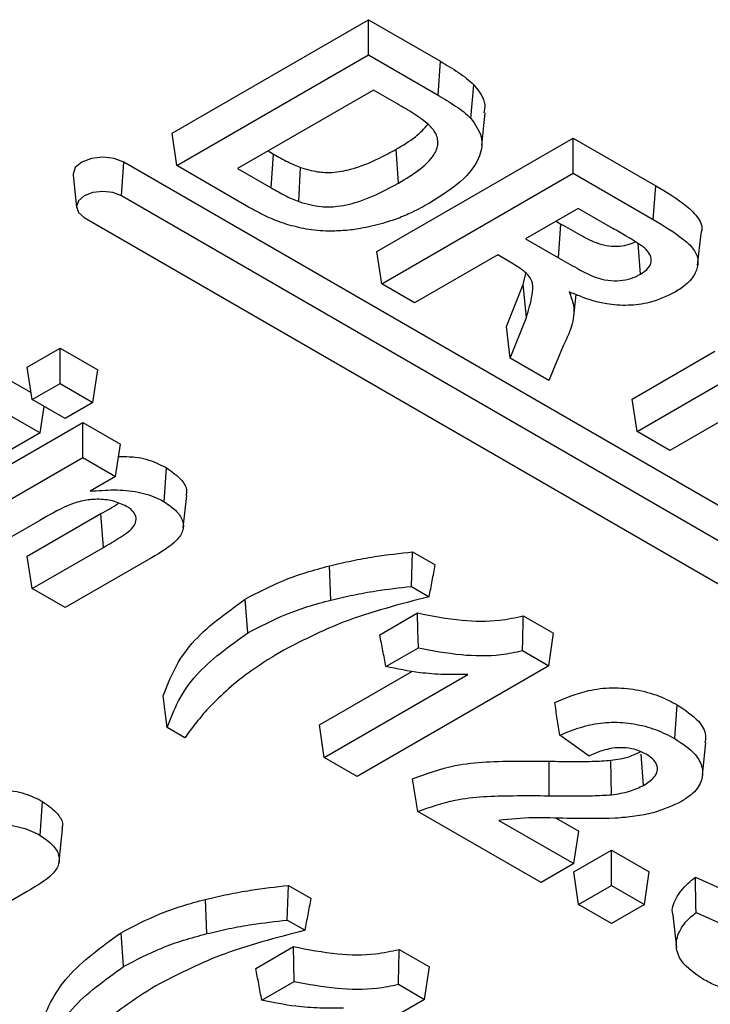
# Model space of a CAD drawing. Header units: inches. Extents: x 0.3 to 33.8, y 0.2 to 21.7.
# Tile 153 of 192: x 30.6245 to 30.6593, y 14.2782 to 14.3278. Entities that reach past the tile are written whole.
import ezdxf

# ---------------------------------------------------------------- set-up
doc = ezdxf.new("R2010")
doc.units = ezdxf.units.IN
doc.header["$MEASUREMENT"] = 0

msp = doc.modelspace()

# ---------------------------------------------------------------- linework, layer by layer
at = {"color": 7, "linetype": 'Continuous', "lineweight": 25}
for p, q in [((30.63218532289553, 14.32206843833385), (30.64208481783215, 14.32778329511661)), ((30.64208481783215, 14.32778329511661), (30.64571582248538, 14.32568716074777)), ((30.64208481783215, 14.32600736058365), (30.64208481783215, 14.32778329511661)), ((30.63243277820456, 14.32043535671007), (30.64208481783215, 14.32600736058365)), ((30.64208481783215, 14.32600736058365), (30.64559209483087, 14.3239826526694)), ((30.64559209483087, 14.3239826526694), (30.64571582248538, 14.32568716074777)), ((30.64233865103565, 14.3242415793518), (30.63549153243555, 14.32028882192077)), ((30.6434046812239, 14.32362617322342), (30.64233865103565, 14.3242415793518)), ((30.64724770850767, 14.32281514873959), (30.64740143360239, 14.3244965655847)), ((30.64779328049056, 14.3214661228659), (30.64796810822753, 14.32309605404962)), ((30.63243277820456, 14.32043535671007), (30.63218532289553, 14.32206843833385)), ((30.64251089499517, 14.31610761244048), (30.65241038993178, 14.32182246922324)), ((30.65241038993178, 14.32182246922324), (30.65656492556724, 14.31942410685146)), ((30.65241038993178, 14.32004653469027), (30.65241038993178, 14.32182246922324)), ((30.64360066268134, 14.31955569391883), (30.64347693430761, 14.32126020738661)), ((30.6370297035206, 14.32117678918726), (30.63730561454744, 14.32101750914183)), ((30.63718237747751, 14.31931271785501), (30.63730561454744, 14.32101750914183)), ((30.62963204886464, 14.31890904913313), (30.62975577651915, 14.3206135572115)), ((30.69834513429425, 14.2810177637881), (30.62975577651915, 14.3206135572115)), ((30.63604654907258, 14.31834917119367), (30.63243277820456, 14.32043535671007)), ((30.63549153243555, 14.32028882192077), (30.63718237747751, 14.31931271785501)), ((30.63857662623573, 14.31862166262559), (30.63866798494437, 14.32034093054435)), ((30.62719798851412, 14.31994768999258), (30.62737263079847, 14.31832085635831)), ((30.64275835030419, 14.3144745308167), (30.65241038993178, 14.32004653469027)), ((30.65241038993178, 14.32004653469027), (30.65644081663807, 14.31771981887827)), ((30.65644081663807, 14.31771981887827), (30.65656492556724, 14.31942410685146)), ((30.69822140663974, 14.27931325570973), (30.62963204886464, 14.31890904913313)), ((30.65266422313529, 14.31828075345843), (30.65000535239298, 14.31674582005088)), ((30.65440585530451, 14.31727533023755), (30.65266422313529, 14.31828075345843)), ((30.6277581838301, 14.31782728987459), (30.6963475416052, 14.27823149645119)), ((30.65154352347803, 14.31763378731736), (30.65178572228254, 14.31749396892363)), ((30.65166199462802, 14.31578946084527), (30.65178572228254, 14.31749396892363)), ((30.65000535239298, 14.31674582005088), (30.65166199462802, 14.31578946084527)), ((30.65867812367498, 14.31540052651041), (30.65885228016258, 14.3170238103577)), ((30.65579643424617, 14.31496744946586), (30.65568402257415, 14.316514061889)), ((30.64275835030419, 14.3144745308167), (30.64251089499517, 14.31610761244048)), ((30.64860289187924, 14.31593619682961), (30.64441464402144, 14.31351837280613)), ((30.64915325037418, 14.31561848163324), (30.64860289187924, 14.31593619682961)), ((30.64988197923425, 14.31444652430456), (30.65002213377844, 14.31500578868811)), ((30.64441464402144, 14.31351837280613), (30.64275835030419, 14.3144745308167)), ((30.64904313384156, 14.31233663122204), (30.64988198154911, 14.31444652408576)), ((30.65005375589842, 14.31279394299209), (30.64988197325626, 14.31444650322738)), ((30.65243384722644, 14.31283710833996), (30.6525519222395, 14.31393808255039)), ((30.64923534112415, 14.31073544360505), (30.65005375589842, 14.31279394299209)), ((30.64923534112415, 14.31073544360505), (30.64904313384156, 14.31233663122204)), ((30.6248921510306, 14.31029070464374), (30.62654206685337, 14.3112431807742)), ((30.62654206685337, 14.3112431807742), (30.62844581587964, 14.31014416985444)), ((30.62654206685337, 14.30946724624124), (30.62654206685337, 14.3112431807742)), ((30.65185822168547, 14.31126803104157), (30.65117102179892, 14.30961799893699)), ((30.65537479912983, 14.30868143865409), (30.6595412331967, 14.31108666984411)), ((30.65117102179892, 14.30961799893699), (30.64923534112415, 14.31073544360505)), ((30.62513960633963, 14.30865762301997), (30.6248921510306, 14.31029070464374)), ((30.62819836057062, 14.30851108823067), (30.62844581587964, 14.31014416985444)), ((30.62387681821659, 14.30970456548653), (30.62508681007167, 14.30900605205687)), ((30.62513960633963, 14.30865762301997), (30.62654206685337, 14.30946724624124)), ((30.62654206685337, 14.30946724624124), (30.62819836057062, 14.30851108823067)), ((30.65562225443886, 14.30704835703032), (30.65970073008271, 14.30940281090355)), ((30.62679590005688, 14.3077014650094), (30.62513960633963, 14.30865762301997)), ((30.62553311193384, 14.306972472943), (30.62573626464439, 14.30831317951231)), ((30.62819836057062, 14.30851108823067), (30.62679590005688, 14.3077014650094)), ((30.65562225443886, 14.30704835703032), (30.65537479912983, 14.30868143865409)), ((30.6613430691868, 14.30843859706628), (30.6572785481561, 14.30609219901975)), ((30.62387681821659, 14.30792863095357), (30.62553311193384, 14.306972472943)), ((30.6204500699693, 14.30333030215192), (30.62768431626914, 14.30750654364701)), ((30.62768431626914, 14.30750654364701), (30.62958806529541, 14.30640753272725)), ((30.62768431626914, 14.30573060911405), (30.62768431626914, 14.30750654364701)), ((30.62553311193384, 14.306972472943), (30.61854632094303, 14.3029390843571)), ((30.6572785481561, 14.30609219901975), (30.65562225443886, 14.30704835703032)), ((30.62934060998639, 14.30477445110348), (30.62958806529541, 14.30640753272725)), ((30.62069752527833, 14.30169722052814), (30.62768431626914, 14.30573060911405)), ((30.62768431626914, 14.30573060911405), (30.62934060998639, 14.30477445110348)), ((30.63179063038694, 14.30350656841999), (30.63191420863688, 14.30521121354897)), ((30.62934060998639, 14.30477445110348), (30.62806631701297, 14.30403881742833)), ((30.63275422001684, 14.30219303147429), (30.63292834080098, 14.30381809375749)), ((30.6248921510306, 14.30076594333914), (30.62860446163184, 14.30290901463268)), ((30.62872818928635, 14.30120450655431), (30.62860446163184, 14.30290901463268)), ((30.62552424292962, 14.3025713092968), (30.62235381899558, 14.30074106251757)), ((30.62513960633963, 14.29913286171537), (30.62872818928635, 14.30120450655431)), ((30.64425100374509, 14.29924409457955), (30.64431039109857, 14.30098574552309)), ((30.64431039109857, 14.30098574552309), (30.64545264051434, 14.30032633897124)), ((30.62513960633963, 14.29913286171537), (30.6248921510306, 14.30076594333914)), ((30.63114546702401, 14.30068765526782), (30.62679590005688, 14.2981767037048)), ((30.6401968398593, 14.29855800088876), (30.64012809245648, 14.3002839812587)), ((30.62679590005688, 14.2981767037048), (30.62513960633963, 14.29913286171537)), ((30.64425100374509, 14.29924409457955), (30.64514635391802, 14.29872721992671)), ((30.63600010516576, 14.29690346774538), (30.63587638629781, 14.29860798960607)), ((30.6426604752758, 14.296809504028), (30.64456422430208, 14.29790851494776)), ((30.64989075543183, 14.29776426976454), (30.65141772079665, 14.29688277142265)), ((30.65117026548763, 14.29524968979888), (30.65141772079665, 14.29688277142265)), ((30.64296523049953, 14.29520950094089), (30.6446023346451, 14.29615458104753)), ((30.64985259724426, 14.29601036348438), (30.65117026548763, 14.29524968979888)), ((30.63961447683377, 14.29226692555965), (30.64429805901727, 14.29497070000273)), ((30.65117026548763, 14.29524968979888), (30.64151822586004, 14.28967768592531)), ((30.6398619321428, 14.29063384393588), (30.64708796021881, 14.29480534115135)), ((30.6575204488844, 14.29158378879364), (30.65764456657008, 14.2932880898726)), ((30.63282666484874, 14.29161798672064), (30.63193456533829, 14.29213298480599)), ((30.6398619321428, 14.29063384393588), (30.63961447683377, 14.29226692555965)), ((30.65321592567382, 14.29070467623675), (30.65172619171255, 14.29175137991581)), ((30.65891891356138, 14.28973364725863), (30.65909363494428, 14.29136111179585)), ((30.64151822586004, 14.28967768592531), (30.6398619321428, 14.29063384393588)), ((30.6543447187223, 14.28875585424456), (30.6543090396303, 14.29048790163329)), ((30.65595293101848, 14.28922580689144), (30.6558396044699, 14.29079843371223)), ((30.65119219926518, 14.28870574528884), (30.65119561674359, 14.29043981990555)), ((30.62553545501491, 14.28670740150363), (30.62565903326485, 14.28841204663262)), ((30.6507831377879, 14.28432916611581), (30.64457606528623, 14.28791243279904)), ((30.65155289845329, 14.28757304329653), (30.65268688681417, 14.28691840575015)), ((30.62649904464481, 14.28539386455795), (30.62667316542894, 14.28701892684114)), ((30.64866388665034, 14.28746489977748), (30.65243943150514, 14.28528532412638)), ((30.65243943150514, 14.28528532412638), (30.65268688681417, 14.28691840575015)), ((30.65243305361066, 14.28486691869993), (30.65433680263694, 14.28596592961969)), ((30.65433680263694, 14.28596592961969), (30.65624055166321, 14.28486691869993)), ((30.65433680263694, 14.28418999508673), (30.65433680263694, 14.28596592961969)), ((30.65243943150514, 14.28528532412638), (30.6507831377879, 14.28432916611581)), ((30.65268050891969, 14.28323383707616), (30.65243305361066, 14.28486691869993)), ((30.65599309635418, 14.28323383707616), (30.65624055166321, 14.28486691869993)), ((30.65856471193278, 14.28459674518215), (30.66042879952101, 14.28376790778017)), ((30.63799582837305, 14.28244492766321), (30.63805521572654, 14.28418657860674)), ((30.63805521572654, 14.28418657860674), (30.6391974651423, 14.28352717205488)), ((30.65268050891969, 14.28323383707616), (30.65433680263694, 14.28418999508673)), ((30.65433680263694, 14.28418999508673), (30.65599309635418, 14.28323383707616)), ((30.62489029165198, 14.28388848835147), (30.62054072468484, 14.28137753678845)), ((30.63394166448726, 14.2817588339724), (30.63387291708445, 14.28348481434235)), ((30.65433680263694, 14.28227767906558), (30.65268050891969, 14.28323383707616)), ((30.65599309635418, 14.28323383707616), (30.65433680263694, 14.28227767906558)), ((30.65743609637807, 14.28269138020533), (30.65761073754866, 14.2810644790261)), ((30.65859811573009, 14.28282131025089), (30.66018835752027, 14.28211423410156)), ((30.63799582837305, 14.28244492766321), (30.63889117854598, 14.28192805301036)), ((30.62974492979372, 14.28010430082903), (30.62962121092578, 14.28180882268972)), ((30.63640529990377, 14.28001033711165), (30.63830904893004, 14.28110934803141)), ((30.6436355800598, 14.28096510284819), (30.64516254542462, 14.2800836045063)), ((30.6449150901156, 14.27845052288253), (30.64516254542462, 14.2800836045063)), ((30.63671005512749, 14.27841033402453), (30.63834715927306, 14.27935541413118)), ((30.64359742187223, 14.27921119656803), (30.6449150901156, 14.27845052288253)), ((30.6449150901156, 14.27845052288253), (30.63526305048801, 14.27287851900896))]:
    msp.add_line(p, q, dxfattribs=at)
at = {"color": 7, "linetype": 'Continuous', "lineweight": 25, "flags": 128}
for points in [[(30.62975577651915, 14.3206135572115), (30.62926914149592, 14.32080126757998), (30.62869511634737, 14.32086718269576), (30.62812109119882, 14.32080126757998), (30.62763445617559, 14.3206135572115), (30.6273092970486, 14.32033262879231), (30.62719511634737, 14.32000125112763), (30.62719798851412, 14.31994768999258)], [(30.62963204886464, 14.31890904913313), (30.62920218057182, 14.31907486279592), (30.62869511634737, 14.31913308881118), (30.62818805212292, 14.31907486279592), (30.6277581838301, 14.31890904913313), (30.62747095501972, 14.31866089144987), (30.62737009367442, 14.31836816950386), (30.62747095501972, 14.31807544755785), (30.6277581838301, 14.31782728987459)], [(30.6446023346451, 14.29615458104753), (30.64458323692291, 14.29703152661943), (30.64456422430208, 14.29790851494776)], [(30.63193456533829, 14.29213298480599), (30.63184008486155, 14.29293264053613), (30.63174564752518, 14.29373227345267)], [(30.63834715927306, 14.27935541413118), (30.63832806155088, 14.28023235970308), (30.63830904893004, 14.28110934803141)]]:
    msp.add_lwpolyline(points, dxfattribs=at)
at = {"color": 7, "linetype": 'Continuous', "lineweight": 25}
for points, knots in [([(30.64571582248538, 14.32568716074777), (30.64602293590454, 14.32550363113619), (30.64648520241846, 14.32522738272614), (30.64704962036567, 14.32482844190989), (30.64728386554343, 14.32460747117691), (30.64740143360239, 14.3244965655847)], [0, 0, 0, 0, 0.4964617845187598, 0.7472733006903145, 1, 1, 1, 1]), ([(30.64740143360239, 14.3244965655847), (30.64765969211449, 14.32417150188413), (30.64801902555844, 14.32371921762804), (30.64792915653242, 14.32323450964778), (30.64790387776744, 14.32309816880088)], [0, 0, 0, 0, 0.7187154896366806, 1, 1, 1, 1]), ([(30.64559209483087, 14.3239826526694), (30.64589354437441, 14.32380260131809), (30.64634725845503, 14.32353160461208), (30.64690188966, 14.32314054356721), (30.64713214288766, 14.32292388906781), (30.64724770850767, 14.32281514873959)], [0, 0, 0, 0, 0.4965039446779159, 0.7472919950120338, 1, 1, 1, 1]), ([(30.64505358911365, 14.32256128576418), (30.64479918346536, 14.32274765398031), (30.64441631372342, 14.32302813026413), (30.6438408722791, 14.32337012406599), (30.64355009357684, 14.32354081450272), (30.6434046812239, 14.32362617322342)], [0, 0, 0, 0, 0.4974938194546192, 0.7487071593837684, 1, 1, 1, 1]), ([(30.64724770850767, 14.32281514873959), (30.64746499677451, 14.32250933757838), (30.64789446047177, 14.32190491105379), (30.6477421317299, 14.32082616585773), (30.64690763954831, 14.31963990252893), (30.64579594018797, 14.31894233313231), (30.64516576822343, 14.31854691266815)], [0, 0, 0, 0, 0.2058423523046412, 0.4068411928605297, 0.6637651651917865, 1, 1, 1, 1]), ([(30.64347693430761, 14.32126020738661), (30.64382293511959, 14.32145992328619), (30.64446901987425, 14.32183285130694), (30.64489529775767, 14.32229873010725), (30.64509328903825, 14.32251511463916)], [0, 0, 0, 0, 0.5355347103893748, 1, 1, 1, 1]), ([(30.64360066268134, 14.31955569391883), (30.64395205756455, 14.31976648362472), (30.64465784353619, 14.32018986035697), (30.64537966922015, 14.32086497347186), (30.64564474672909, 14.32153835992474), (30.64550924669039, 14.32210196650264), (30.64519772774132, 14.32241598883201), (30.64505358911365, 14.32256128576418)], [0, 0, 0, 0, 0.2567213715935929, 0.5156317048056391, 0.6841882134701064, 0.8538750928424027, 1, 1, 1, 1]), ([(30.63866798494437, 14.32034093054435), (30.63894478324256, 14.32025745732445), (30.63944173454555, 14.3201075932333), (30.6403428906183, 14.32006652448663), (30.64145349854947, 14.32029223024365), (30.64251495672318, 14.32072360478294), (30.6432066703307, 14.32110945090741), (30.64347693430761, 14.32126020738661)], [0, 0, 0, 0, 0.1682121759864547, 0.3020006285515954, 0.4773767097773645, 0.795802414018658, 1, 1, 1, 1]), ([(30.63730561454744, 14.32101750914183), (30.6374259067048, 14.32094976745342), (30.63766650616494, 14.32081427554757), (30.63810332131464, 14.32057628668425), (30.63845389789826, 14.32043016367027), (30.63866798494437, 14.32034093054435)], [0, 0, 0, 0, 0.2802025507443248, 0.5604403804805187, 1, 1, 1, 1]), ([(30.63718237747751, 14.31931271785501), (30.63730266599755, 14.31924497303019), (30.637543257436, 14.3191094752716), (30.63798984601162, 14.31886609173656), (30.63835149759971, 14.31871544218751), (30.63857662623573, 14.31862166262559)], [0, 0, 0, 0, 0.2740226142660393, 0.5480780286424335, 1, 1, 1, 1]), ([(30.63857662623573, 14.31862166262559), (30.63894161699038, 14.31851462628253), (30.63955351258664, 14.31833518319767), (30.64068253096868, 14.31836776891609), (30.64208934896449, 14.31873463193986), (30.64300071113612, 14.31922975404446), (30.64360066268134, 14.31955569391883)], [0, 0, 0, 0, 0.2094963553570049, 0.3512140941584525, 0.5729029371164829, 0.9999999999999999, 0.9999999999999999, 0.9999999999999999, 0.9999999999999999]), ([(30.65656492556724, 14.31942410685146), (30.65712066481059, 14.3190965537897), (30.65795903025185, 14.31860242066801), (30.6587519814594, 14.31780540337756), (30.65895449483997, 14.31729649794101), (30.65884421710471, 14.31704760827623), (30.65883474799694, 14.31702623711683)], [0, 0, 0, 0, 0.4825304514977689, 0.7279256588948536, 0.9766380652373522, 0.9999999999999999, 0.9999999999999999, 0.9999999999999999, 0.9999999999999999]), ([(30.63797152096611, 14.31747348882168), (30.63766900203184, 14.31758078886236), (30.63716832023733, 14.31775837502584), (30.63654786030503, 14.31806901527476), (30.63621384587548, 14.31825567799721), (30.63604654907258, 14.31834917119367)], [0, 0, 0, 0, 0.4324583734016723, 0.7157371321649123, 1, 1, 1, 1]), ([(30.64516576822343, 14.31854691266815), (30.64487429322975, 14.31838715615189), (30.64437130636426, 14.31811147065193), (30.64357952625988, 14.31776669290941), (30.64306324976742, 14.31760521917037), (30.64280361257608, 14.31752401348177)], [0, 0, 0, 0, 0.4065375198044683, 0.7015457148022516, 1, 1, 1, 1]), ([(30.64008170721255, 14.31713404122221), (30.63988960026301, 14.31714051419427), (30.63950496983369, 14.31715347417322), (30.63878635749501, 14.31725672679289), (30.63829132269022, 14.31738841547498), (30.63797152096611, 14.31747348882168)], [0, 0, 0, 0, 0.2610193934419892, 0.5226047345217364, 1, 1, 1, 1]), ([(30.64280361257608, 14.31752401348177), (30.64243437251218, 14.31743052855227), (30.64182009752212, 14.31727500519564), (30.64089548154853, 14.31715209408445), (30.64035493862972, 14.31714010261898), (30.64008170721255, 14.31713404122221)], [0, 0, 0, 0, 0.4269972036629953, 0.7103608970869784, 1, 1, 1, 1]), ([(30.65178572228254, 14.31749396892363), (30.65209725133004, 14.31731883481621), (30.65267174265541, 14.31699586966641), (30.65339236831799, 14.31660152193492), (30.65404959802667, 14.31639668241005), (30.65460022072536, 14.31635298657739), (30.65511857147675, 14.31642604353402), (30.65541046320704, 14.3165369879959), (30.6555381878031, 14.31660289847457), (30.65554257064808, 14.31660516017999)], [0, 0, 0, 0, 0.2872226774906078, 0.5296679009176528, 0.651388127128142, 0.7737266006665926, 0.8869702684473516, 0.9961214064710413, 1, 1, 1, 1]), ([(30.65590476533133, 14.31637189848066), (30.65577192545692, 14.31645906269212), (30.65550644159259, 14.31663326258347), (30.65499966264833, 14.31693069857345), (30.65463197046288, 14.3171440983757), (30.65440585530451, 14.31727533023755)], [0, 0, 0, 0, 0.2782966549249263, 0.5561829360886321, 1, 1, 1, 1]), ([(30.65644081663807, 14.31771981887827), (30.65697597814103, 14.317401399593), (30.65777874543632, 14.31692375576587), (30.65856315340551, 14.3161873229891), (30.65874652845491, 14.3155865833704), (30.65858518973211, 14.31499835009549), (30.65817764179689, 14.31446928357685), (30.65773381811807, 14.31418567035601), (30.65754019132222, 14.31406193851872)], [0, 0, 0, 0, 0.3120965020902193, 0.4681593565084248, 0.6001808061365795, 0.7318650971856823, 0.883020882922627, 0.9999999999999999, 0.9999999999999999, 0.9999999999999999, 0.9999999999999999]), ([(30.65579643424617, 14.31496744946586), (30.65595096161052, 14.31507183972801), (30.65622310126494, 14.31525568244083), (30.6563678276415, 14.3155968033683), (30.6563221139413, 14.31591455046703), (30.6561336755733, 14.31617329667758), (30.65596723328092, 14.31631770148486), (30.65590476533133, 14.31637189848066)], [0, 0, 0, 0, 0.2629869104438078, 0.463148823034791, 0.6630871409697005, 0.8735522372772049, 1, 1, 1, 1]), ([(30.65166199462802, 14.31578946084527), (30.65197324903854, 14.31561398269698), (30.65254304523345, 14.31529274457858), (30.65328185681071, 14.31489310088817), (30.65397690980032, 14.31466694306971), (30.65460528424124, 14.31461624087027), (30.65519290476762, 14.31469794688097), (30.65556407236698, 14.31484455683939), (30.65574840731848, 14.31494204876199), (30.65579643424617, 14.31496744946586)], [0, 0, 0, 0, 0.2614980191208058, 0.4787099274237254, 0.6060480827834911, 0.7341386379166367, 0.8497467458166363, 0.9608527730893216, 1, 1, 1, 1]), ([(30.65005375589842, 14.31279394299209), (30.65016144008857, 14.31316926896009), (30.65032391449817, 14.31373556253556), (30.650417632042, 14.31446483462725), (30.65012035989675, 14.31501458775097), (30.64960254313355, 14.31535420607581), (30.64924456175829, 14.31556477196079), (30.64915325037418, 14.31561848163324)], [0, 0, 0, 0, 0.3742667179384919, 0.5646953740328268, 0.7098976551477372, 0.9260027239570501, 1, 1, 1, 1]), ([(30.652198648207, 14.31408132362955), (30.65228650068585, 14.31385424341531), (30.65250770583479, 14.3132824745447), (30.65236575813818, 14.31231682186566), (30.65203001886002, 14.31162303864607), (30.65185822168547, 14.31126803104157)], [0, 0, 0, 0, 0.2433942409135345, 0.6128462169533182, 1, 1, 1, 1]), ([(30.65754019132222, 14.31406193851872), (30.65712878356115, 14.3138622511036), (30.65643584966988, 14.31352591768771), (30.65517693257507, 14.31336299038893), (30.6539551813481, 14.31344925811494), (30.65298013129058, 14.31375447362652), (30.65239372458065, 14.31399973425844), (30.652198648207, 14.31408132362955)], [0, 0, 0, 0, 0.2673092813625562, 0.4502288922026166, 0.6336058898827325, 0.8781138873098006, 1, 1, 1, 1]), ([(30.6294929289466, 14.30577968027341), (30.6297751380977, 14.30578371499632), (30.63045314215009, 14.30579340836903), (30.63128523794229, 14.30553737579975), (30.63174493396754, 14.3052989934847), (30.63191420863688, 14.30521121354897)], [0, 0, 0, 0, 0.3105647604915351, 0.7461280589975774, 1, 1, 1, 1]), ([(30.63191420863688, 14.30521121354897), (30.63219384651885, 14.30500925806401), (30.63266794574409, 14.30466686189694), (30.63296939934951, 14.30415426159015), (30.6329019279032, 14.30389813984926), (30.63288157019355, 14.303820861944)], [0, 0, 0, 0, 0.5010305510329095, 0.8494492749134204, 0.9999999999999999, 0.9999999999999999, 0.9999999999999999, 0.9999999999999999]), ([(30.62806631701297, 14.30403881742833), (30.62846514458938, 14.30407061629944), (30.62926830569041, 14.30413465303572), (30.63048713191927, 14.30403627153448), (30.63131883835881, 14.30376419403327), (30.63169913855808, 14.30355652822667), (30.63179063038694, 14.30350656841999)], [0, 0, 0, 0, 0.3014686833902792, 0.6070992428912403, 0.9054767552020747, 1, 1, 1, 1]), ([(30.62989160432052, 14.30327685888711), (30.62966799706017, 14.30337988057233), (30.62923369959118, 14.3035799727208), (30.62842922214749, 14.30365587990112), (30.62763249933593, 14.30357927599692), (30.62663108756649, 14.30321113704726), (30.62597537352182, 14.30283209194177), (30.62552424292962, 14.3025713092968)], [0, 0, 0, 0, 0.1644454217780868, 0.3193913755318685, 0.4586280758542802, 0.6275366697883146, 1, 1, 1, 1]), ([(30.62860446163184, 14.30290901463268), (30.62890772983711, 14.30307267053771), (30.62921658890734, 14.30323934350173), (30.6294678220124, 14.30343409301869), (30.62947236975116, 14.30343761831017)], [0, 0, 0, 0, 0.9818983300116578, 1, 1, 1, 1]), ([(30.63179063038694, 14.30350656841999), (30.63201964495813, 14.30335069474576), (30.63245262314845, 14.30305599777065), (30.63276175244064, 14.30254452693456), (30.63277095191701, 14.30203219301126), (30.63231293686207, 14.3013601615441), (30.63161853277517, 14.30096015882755), (30.63114546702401, 14.30068765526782)], [0, 0, 0, 0, 0.1865621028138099, 0.3527169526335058, 0.485798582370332, 0.6496980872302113, 1, 1, 1, 1]), ([(30.62872818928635, 14.30120450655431), (30.62901501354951, 14.30137384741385), (30.62959119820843, 14.30171402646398), (30.63026010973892, 14.30217470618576), (30.63040739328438, 14.3026205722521), (30.63032089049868, 14.30292375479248), (30.63011098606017, 14.30314111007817), (30.62994346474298, 14.30324476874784), (30.62989160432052, 14.30327685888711)], [0, 0, 0, 0, 0.2893223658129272, 0.5812029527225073, 0.7044129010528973, 0.828058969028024, 0.9467713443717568, 0.9999999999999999, 0.9999999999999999, 0.9999999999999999, 0.9999999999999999]), ([(30.64012809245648, 14.3002839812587), (30.64049997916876, 14.30037163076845), (30.64124395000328, 14.30054697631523), (30.6426351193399, 14.30079809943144), (30.64367014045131, 14.30091403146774), (30.64431039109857, 14.30098574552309)], [0, 0, 0, 0, 0.275997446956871, 0.5521414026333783, 1, 1, 1, 1]), ([(30.63587638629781, 14.29860798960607), (30.63650575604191, 14.29893753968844), (30.63745938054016, 14.29943687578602), (30.63893164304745, 14.29996308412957), (30.63972794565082, 14.30017665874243), (30.64012809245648, 14.3002839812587)], [0, 0, 0, 0, 0.4912553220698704, 0.7443527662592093, 1, 1, 1, 1]), ([(30.64514635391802, 14.29872721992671), (30.64519734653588, 14.29899378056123), (30.64529933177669, 14.29952690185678), (30.64540153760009, 14.30005985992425), (30.64545264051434, 14.30032633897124)], [0, 0, 0, 0, 0.4999999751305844, 1, 1, 1, 1]), ([(30.6401968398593, 14.29855800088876), (30.6405687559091, 14.29864561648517), (30.64131278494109, 14.29882089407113), (30.64266257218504, 14.29906376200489), (30.64365405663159, 14.29917632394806), (30.64425100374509, 14.29924409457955)], [0, 0, 0, 0, 0.284546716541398, 0.569244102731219, 1, 1, 1, 1]), ([(30.63174564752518, 14.29373227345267), (30.63191705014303, 14.2941860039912), (30.63225999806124, 14.29509384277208), (30.63340108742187, 14.29682027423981), (30.63489209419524, 14.29789711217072), (30.63587638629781, 14.29860798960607)], [0, 0, 0, 0, 0.2534888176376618, 0.50718864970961, 1, 1, 1, 1]), ([(30.63600010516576, 14.29690346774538), (30.63662133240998, 14.29722879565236), (30.63756261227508, 14.29772173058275), (30.63901582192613, 14.2982412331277), (30.63980185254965, 14.29845205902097), (30.6401968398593, 14.29855800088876)], [0, 0, 0, 0, 0.4912594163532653, 0.7443533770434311, 1, 1, 1, 1]), ([(30.64514635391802, 14.29872721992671), (30.64441375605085, 14.29853735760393), (30.64294796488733, 14.29815747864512), (30.64030111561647, 14.29732187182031), (30.63865994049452, 14.29646757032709), (30.63761858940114, 14.295925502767)], [0, 0, 0, 0, 0.2674999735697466, 0.5352173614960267, 1, 1, 1, 1]), ([(30.64456422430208, 14.29790851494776), (30.64529933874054, 14.29776317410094), (30.64662957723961, 14.29750017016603), (30.64850868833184, 14.2974638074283), (30.64949538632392, 14.29767831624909), (30.64989075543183, 14.29776426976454)], [0, 0, 0, 0, 0.4253777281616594, 0.7697493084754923, 1, 1, 1, 1]), ([(30.64985259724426, 14.29601036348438), (30.64985899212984, 14.29630266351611), (30.64987178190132, 14.29688726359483), (30.64988443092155, 14.29747193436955), (30.64989075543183, 14.29776426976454)], [0, 0, 0, 0, 0.4999999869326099, 0.9999999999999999, 0.9999999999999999, 0.9999999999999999, 0.9999999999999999]), ([(30.63193456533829, 14.29213298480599), (30.63210971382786, 14.29258634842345), (30.63246015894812, 14.29349345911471), (30.63360109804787, 14.29517947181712), (30.63505464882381, 14.29622403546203), (30.63600010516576, 14.29690346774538)], [0, 0, 0, 0, 0.2588522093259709, 0.517923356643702, 0.9999999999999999, 0.9999999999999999, 0.9999999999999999, 0.9999999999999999]), ([(30.64296523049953, 14.29520950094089), (30.64291432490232, 14.29547608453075), (30.64281251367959, 14.29600925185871), (30.64271115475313, 14.29654275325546), (30.6426604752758, 14.296809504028)], [0, 0, 0, 0, 0.49999986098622, 1, 1, 1, 1]), ([(30.63761858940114, 14.295925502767), (30.63707208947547, 14.29558442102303), (30.63608973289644, 14.29497131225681), (30.6348793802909, 14.29398254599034), (30.63424426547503, 14.29333582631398), (30.63392549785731, 14.29301123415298)], [0, 0, 0, 0, 0.3844399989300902, 0.6910470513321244, 1, 1, 1, 1]), ([(30.6446023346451, 14.29615458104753), (30.64531344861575, 14.29601880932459), (30.64665702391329, 14.29576228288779), (30.64850593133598, 14.29573073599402), (30.64949377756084, 14.29593585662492), (30.64985259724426, 14.29601036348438)], [0, 0, 0, 0, 0.4172336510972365, 0.7883192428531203, 1, 1, 1, 1]), ([(30.64708796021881, 14.29480534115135), (30.64668629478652, 14.29480218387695), (30.64588191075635, 14.29479586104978), (30.64447907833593, 14.29489494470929), (30.64353207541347, 14.29509171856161), (30.64296523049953, 14.29520950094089)], [0, 0, 0, 0, 0.2859096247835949, 0.5725689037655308, 1, 1, 1, 1]), ([(30.65147721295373, 14.29340028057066), (30.65201952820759, 14.29362858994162), (30.65289187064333, 14.29399583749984), (30.65436659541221, 14.29418386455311), (30.65559906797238, 14.2940702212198), (30.65672854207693, 14.29376455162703), (30.65734270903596, 14.29344509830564), (30.65764456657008, 14.2932880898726)], [0, 0, 0, 0, 0.2891442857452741, 0.4651036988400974, 0.6413562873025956, 0.8237298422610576, 1, 1, 1, 1]), ([(30.63392549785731, 14.29301123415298), (30.63373044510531, 14.29278250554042), (30.63333985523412, 14.29232448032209), (30.632997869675, 14.29185367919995), (30.63282666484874, 14.29161798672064)], [0, 0, 0, 0, 0.4993799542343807, 1, 1, 1, 1]), ([(30.65172619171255, 14.29175137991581), (30.65168464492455, 14.29202622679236), (30.6516015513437, 14.29257592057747), (30.65151865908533, 14.2931254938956), (30.65147721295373, 14.29340028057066)], [0, 0, 0, 0, 0.4999999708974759, 1, 1, 1, 1]), ([(30.65764456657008, 14.2932880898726), (30.65803846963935, 14.29302456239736), (30.65871122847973, 14.29257447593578), (30.65912807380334, 14.29186370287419), (30.65906238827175, 14.29149055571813), (30.65903988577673, 14.29136272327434)], [0, 0, 0, 0, 0.4815032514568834, 0.8223738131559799, 1, 1, 1, 1]), ([(30.65172619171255, 14.29175137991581), (30.65220888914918, 14.29194743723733), (30.65300247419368, 14.29226976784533), (30.65434007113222, 14.29244559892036), (30.6554983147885, 14.29234662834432), (30.6566012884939, 14.29205962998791), (30.65720970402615, 14.29174465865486), (30.6575204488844, 14.29158378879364)], [0, 0, 0, 0, 0.2717156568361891, 0.4467176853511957, 0.6220911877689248, 0.8069851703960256, 1, 1, 1, 1]), ([(30.6575204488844, 14.29158378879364), (30.65790877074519, 14.29132893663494), (30.65856827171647, 14.29089611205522), (30.65896830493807, 14.29010558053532), (30.65891002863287, 14.28939284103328), (30.6584792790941, 14.28881111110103), (30.65803661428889, 14.28852739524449), (30.65786604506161, 14.28841807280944)], [0, 0, 0, 0, 0.2830854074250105, 0.4807741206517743, 0.6783583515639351, 0.8760638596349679, 0.9999999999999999, 0.9999999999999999, 0.9999999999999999, 0.9999999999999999]), ([(30.65607902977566, 14.29079682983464), (30.65588909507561, 14.29089023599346), (30.65555733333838, 14.29105338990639), (30.65494383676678, 14.29113853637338), (30.65431720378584, 14.29110435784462), (30.65373225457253, 14.29093836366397), (30.65337472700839, 14.29077654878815), (30.65321592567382, 14.29070467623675)], [0, 0, 0, 0, 0.2303493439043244, 0.4023545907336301, 0.57428205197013, 0.8109108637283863, 1, 1, 1, 1]), ([(30.65119561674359, 14.29043981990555), (30.65159700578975, 14.29043647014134), (30.6523164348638, 14.29043046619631), (30.65335678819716, 14.29042830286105), (30.65399119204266, 14.29046800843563), (30.6543090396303, 14.29048790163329)], [0, 0, 0, 0, 0.3864093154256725, 0.692580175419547, 1, 1, 1, 1]), ([(30.6543090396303, 14.29048790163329), (30.65446225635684, 14.29051013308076), (30.65476911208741, 14.29055465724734), (30.65530778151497, 14.29067923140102), (30.65563022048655, 14.29083463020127), (30.65583005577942, 14.29093094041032)], [0, 0, 0, 0, 0.2749384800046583, 0.5506347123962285, 1, 1, 1, 1]), ([(30.65595293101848, 14.28922580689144), (30.65614879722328, 14.28935346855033), (30.65647308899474, 14.2895648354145), (30.65667525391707, 14.28994670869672), (30.65664640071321, 14.29027762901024), (30.6564285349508, 14.29057212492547), (30.65619354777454, 14.2907232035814), (30.65607902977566, 14.29079682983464)], [0, 0, 0, 0, 0.2845587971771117, 0.4711383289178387, 0.6584573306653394, 0.8335535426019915, 1, 1, 1, 1]), ([(30.64431039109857, 14.28955603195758), (30.64500701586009, 14.28981169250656), (30.64661965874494, 14.29040353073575), (30.64910369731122, 14.29045341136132), (30.65068224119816, 14.2904431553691), (30.65119561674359, 14.29043981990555)], [0, 0, 0, 0, 0.3391332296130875, 0.7850722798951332, 1, 1, 1, 1]), ([(30.64457606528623, 14.28791243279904), (30.64453171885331, 14.28818639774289), (30.64444302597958, 14.28873432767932), (30.6443546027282, 14.28928213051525), (30.64431039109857, 14.28955603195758)], [0, 0, 0, 0, 0.4999999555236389, 1, 1, 1, 1]), ([(30.62323775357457, 14.28898051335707), (30.62351996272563, 14.28898454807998), (30.62419796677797, 14.28899424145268), (30.62503006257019, 14.28873820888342), (30.62548975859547, 14.28849982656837), (30.62565903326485, 14.28841204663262)], [0, 0, 0, 0, 0.3105647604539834, 0.7461280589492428, 1, 1, 1, 1]), ([(30.6543447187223, 14.28875585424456), (30.65449793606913, 14.28877804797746), (30.65480474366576, 14.28882248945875), (30.65537629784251, 14.28895082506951), (30.65572621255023, 14.2891176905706), (30.65595293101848, 14.28922580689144)], [0, 0, 0, 0, 0.2599282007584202, 0.520489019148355, 1, 1, 1, 1]), ([(30.64457606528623, 14.28791243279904), (30.64518760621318, 14.28812878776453), (30.64664556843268, 14.28864459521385), (30.64901068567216, 14.28871825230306), (30.65058961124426, 14.28870920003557), (30.65119219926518, 14.28870574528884)], [0, 0, 0, 0, 0.3088018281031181, 0.7362081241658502, 0.9999999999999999, 0.9999999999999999, 0.9999999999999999, 0.9999999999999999]), ([(30.65119219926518, 14.28870574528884), (30.65159358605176, 14.28870240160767), (30.65231952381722, 14.28869635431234), (30.65337303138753, 14.28869411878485), (30.65402036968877, 14.28873524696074), (30.6543447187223, 14.28875585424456)], [0, 0, 0, 0, 0.3815989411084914, 0.6901499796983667, 1, 1, 1, 1]), ([(30.62565903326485, 14.28841204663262), (30.62593867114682, 14.28821009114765), (30.62641277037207, 14.28786769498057), (30.62671422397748, 14.28735509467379), (30.62664675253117, 14.2870989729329), (30.62662639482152, 14.28702169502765)], [0, 0, 0, 0, 0.5010305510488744, 0.849449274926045, 1, 1, 1, 1]), ([(30.65786604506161, 14.28841807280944), (30.65741277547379, 14.28820531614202), (30.65670316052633, 14.28787223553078), (30.65550659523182, 14.28765758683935), (30.65485476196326, 14.28759778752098), (30.65452503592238, 14.28756753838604)], [0, 0, 0, 0, 0.46631538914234, 0.7300387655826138, 0.9999999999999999, 0.9999999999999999, 0.9999999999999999, 0.9999999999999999]), ([(30.65452503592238, 14.28756753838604), (30.65371744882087, 14.28755371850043), (30.65233907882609, 14.28753013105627), (30.650376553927, 14.28764352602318), (30.64923780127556, 14.28752475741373), (30.64866388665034, 14.28746489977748)], [0, 0, 0, 0, 0.4123866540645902, 0.7038514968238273, 1, 1, 1, 1]), ([(30.62181114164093, 14.28723965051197), (30.62220996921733, 14.28727144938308), (30.62301313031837, 14.28733548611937), (30.62423195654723, 14.28723710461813), (30.62506366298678, 14.28696502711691), (30.62544396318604, 14.28675736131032), (30.62553545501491, 14.28670740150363)], [0, 0, 0, 0, 0.301468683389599, 0.6070992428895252, 0.9054767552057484, 1, 1, 1, 1]), ([(30.62553545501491, 14.28670740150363), (30.62576446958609, 14.28655152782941), (30.6261974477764, 14.28625683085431), (30.6265065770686, 14.28574536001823), (30.62651577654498, 14.28523302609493), (30.62605776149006, 14.28456099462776), (30.62536335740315, 14.2841609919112), (30.62489029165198, 14.28388848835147)], [0, 0, 0, 0, 0.1865621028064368, 0.3527169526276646, 0.4857985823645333, 0.6496980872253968, 1, 1, 1, 1]), ([(30.65744993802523, 14.28269308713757), (30.65744354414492, 14.28270953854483), (30.65733754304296, 14.28298227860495), (30.65756629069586, 14.28355729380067), (30.65801652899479, 14.28417150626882), (30.65843673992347, 14.28449747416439), (30.65856471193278, 14.28459674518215)], [0, 0, 0, 0, 0.02461214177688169, 0.4080329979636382, 0.8197209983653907, 1, 1, 1, 1]), ([(30.65859811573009, 14.28282131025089), (30.6585924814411, 14.28311723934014), (30.65858121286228, 14.28370909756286), (30.65857021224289, 14.28430086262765), (30.65856471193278, 14.28459674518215)], [0, 0, 0, 0, 0.4999999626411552, 1, 1, 1, 1]), ([(30.63387291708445, 14.28348481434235), (30.63424480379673, 14.28357246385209), (30.63498877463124, 14.28374780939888), (30.63637994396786, 14.28399893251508), (30.63741496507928, 14.28411486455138), (30.63805521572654, 14.28418657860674)], [0, 0, 0, 0, 0.2759974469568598, 0.552141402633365, 1, 1, 1, 1]), ([(30.63889117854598, 14.28192805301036), (30.63894217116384, 14.28219461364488), (30.63904415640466, 14.28272773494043), (30.63914636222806, 14.2832606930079), (30.6391974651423, 14.28352717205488)], [0, 0, 0, 0, 0.4999999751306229, 1, 1, 1, 1]), ([(30.62962121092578, 14.28180882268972), (30.63025058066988, 14.28213837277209), (30.63120420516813, 14.28263770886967), (30.63267646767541, 14.28316391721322), (30.63347277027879, 14.28337749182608), (30.63387291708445, 14.28348481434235)], [0, 0, 0, 0, 0.4912553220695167, 0.744352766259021, 1, 1, 1, 1]), ([(30.65896956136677, 14.27945674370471), (30.65855092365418, 14.27974482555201), (30.65784689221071, 14.28022929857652), (30.65753482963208, 14.28111009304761), (30.65769986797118, 14.28188758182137), (30.65814567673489, 14.28245463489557), (30.65850761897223, 14.28274796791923), (30.65859811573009, 14.28282131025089)], [0, 0, 0, 0, 0.2997070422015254, 0.5040233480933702, 0.7079284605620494, 0.9269730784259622, 1, 1, 1, 1]), ([(30.63394166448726, 14.2817588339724), (30.63431358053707, 14.28184644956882), (30.63505760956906, 14.28202172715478), (30.63640739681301, 14.28226459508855), (30.63739888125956, 14.28237715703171), (30.63799582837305, 14.28244492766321)], [0, 0, 0, 0, 0.2845467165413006, 0.5692441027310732, 1, 1, 1, 1]), ([(30.62549047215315, 14.27693310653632), (30.62566187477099, 14.27738683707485), (30.62600482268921, 14.27829467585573), (30.62714591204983, 14.28002110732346), (30.62863691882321, 14.28109794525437), (30.62962121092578, 14.28180882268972)], [0, 0, 0, 0, 0.253488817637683, 0.5071886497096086, 1, 1, 1, 1]), ([(30.62974492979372, 14.28010430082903), (30.63036615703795, 14.280429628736), (30.63130743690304, 14.28092256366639), (30.63276064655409, 14.28144206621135), (30.63354667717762, 14.28165289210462), (30.63394166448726, 14.2817588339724)], [0, 0, 0, 0, 0.491259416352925, 0.7443533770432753, 1, 1, 1, 1]), ([(30.63889117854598, 14.28192805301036), (30.63815858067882, 14.28173819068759), (30.6366927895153, 14.28135831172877), (30.63404594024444, 14.28052270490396), (30.63240476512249, 14.27966840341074), (30.63136341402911, 14.27912633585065)], [0, 0, 0, 0, 0.2674999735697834, 0.5352173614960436, 1, 1, 1, 1]), ([(30.63830904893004, 14.28110934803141), (30.63904416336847, 14.28096400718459), (30.64037440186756, 14.28070100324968), (30.64225351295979, 14.28066464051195), (30.64324021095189, 14.28087914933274), (30.6436355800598, 14.28096510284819)], [0, 0, 0, 0, 0.4253777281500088, 0.7697493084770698, 0.9999999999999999, 0.9999999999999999, 0.9999999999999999, 0.9999999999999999]), ([(30.64359742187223, 14.27921119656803), (30.6436038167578, 14.27950349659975), (30.64361660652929, 14.28008809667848), (30.64362925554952, 14.28067276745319), (30.6436355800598, 14.28096510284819)], [0, 0, 0, 0, 0.4999999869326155, 1, 1, 1, 1]), ([(30.62567938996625, 14.27533381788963), (30.62585453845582, 14.27578718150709), (30.62620498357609, 14.27669429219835), (30.62734592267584, 14.27838030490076), (30.62879947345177, 14.27942486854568), (30.62974492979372, 14.28010430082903)], [0, 0, 0, 0, 0.2588522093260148, 0.5179233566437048, 1, 1, 1, 1]), ([(30.63671005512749, 14.27841033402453), (30.63665914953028, 14.2786769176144), (30.63655733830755, 14.27921008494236), (30.63645597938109, 14.27974358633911), (30.63640529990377, 14.28001033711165)], [0, 0, 0, 0, 0.4999998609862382, 1, 1, 1, 1]), ([(30.63136341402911, 14.27912633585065), (30.63081691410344, 14.27878525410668), (30.6298345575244, 14.27817214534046), (30.62862420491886, 14.27718337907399), (30.627989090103, 14.27653665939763), (30.62767032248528, 14.27621206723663)], [0, 0, 0, 0, 0.3844399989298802, 0.6910470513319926, 0.9999999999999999, 0.9999999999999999, 0.9999999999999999, 0.9999999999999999]), ([(30.63834715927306, 14.27935541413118), (30.6390582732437, 14.27921964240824), (30.64040184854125, 14.27896311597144), (30.64225075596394, 14.27893156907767), (30.64323860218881, 14.27913668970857), (30.64359742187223, 14.27921119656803)], [0, 0, 0, 0, 0.4172336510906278, 0.7883192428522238, 1, 1, 1, 1]), ([(30.66275319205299, 14.27868607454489), (30.66217334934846, 14.27867370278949), (30.66105137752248, 14.27864976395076), (30.65976777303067, 14.27903085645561), (30.65917248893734, 14.27934847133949), (30.65896956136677, 14.27945674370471)], [0, 0, 0, 0, 0.4134757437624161, 0.8000585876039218, 1, 1, 1, 1]), ([(30.64083278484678, 14.278006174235), (30.64043111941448, 14.27800301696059), (30.63962673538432, 14.27799669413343), (30.6382239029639, 14.27809577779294), (30.63727690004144, 14.27829255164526), (30.63671005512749, 14.27841033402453)], [0, 0, 0, 0, 0.2859096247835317, 0.5725689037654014, 1, 1, 1, 1])]:
    msp.add_open_spline(points, degree=3, knots=knots, dxfattribs=at)

doc.saveas('drawing.dxf')
